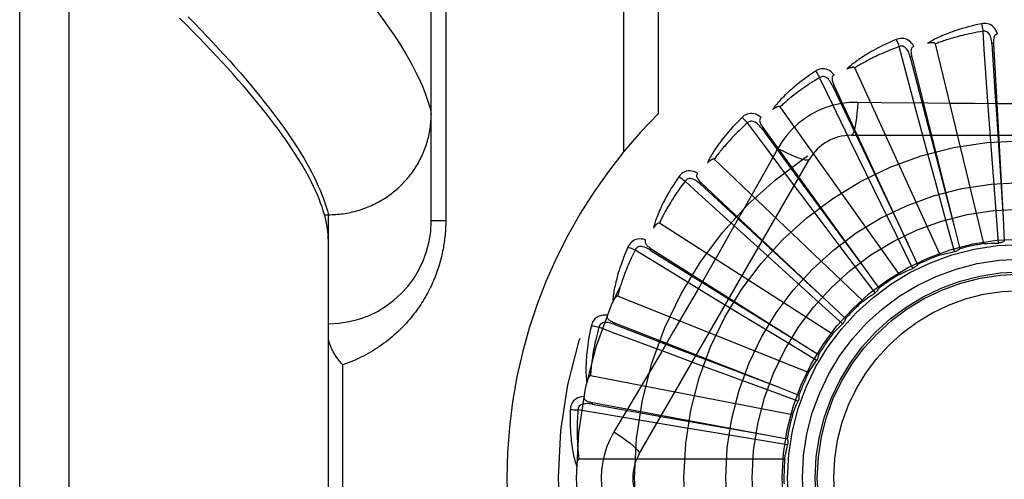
# Model space of a CAD drawing. Header units: inches. Extents: x 0 to 176, y 0 to 114.
# Tile 85 of 102: x 40.404 to 41.002, y 81.364 to 81.643. Entities that reach past the tile are written whole.
import ezdxf

# ---------------------------------------------------------------- set-up
doc = ezdxf.new("R2010")
doc.units = ezdxf.units.IN
doc.header["$LTSCALE"] = 9.696296
doc.header["$MEASUREMENT"] = 0
doc.linetypes.add('HIDDEN', pattern=[0.2, 0.1, -0.1])
doc.layers.add('DOOR_ASSEMBLY', color=7, linetype='CONTINUOUS')

msp = doc.modelspace()

# ---------------------------------------------------------------- linework, layer by layer
at = {"layer": 'DOOR_ASSEMBLY', "color": 8, "linetype": 'HIDDEN'}
for p, q in [((40.43428, 80.80794), (40.43428, 81.92108)), ((40.40428, 80.83733), (40.40428, 81.89169)), ((40.65428, 81.52076), (40.65428, 81.86112)), ((40.77099, 81.83451), (40.77099, 81.56249)), ((40.7922, 81.83451), (40.7922, 81.58588)), ((40.66306, 81.80201), (40.66306, 81.52076)), ((40.98998, 81.50695), (40.96052, 81.62839)), ((40.99585, 81.62856), (40.99489, 81.62851)), ((40.99585, 81.62856), (41.00163, 81.52262)), ((40.94619, 81.62059), (40.94526, 81.62035)), ((40.94619, 81.62059), (40.97191, 81.51766)), ((40.96344, 81.50006), (40.91152, 81.61374)), ((40.89893, 81.60336), (40.89806, 81.60295)), ((40.89893, 81.60336), (40.94367, 81.50716)), ((40.93868, 81.48827), (40.86619, 81.59007)), ((40.99404, 81.57173), (40.99247, 81.59343)), ((40.95516, 81.56444), (40.94951, 81.58545)), ((40.85578, 81.57749), (40.855, 81.57693)), ((40.855, 81.57693), (40.88026, 81.54258)), ((40.85578, 81.57749), (40.91792, 81.4915)), ((40.90933, 81.57284), (41.11622, 81.57284)), ((40.9956, 81.55058), (40.99404, 81.57173)), ((40.86474, 81.56482), (40.85784, 81.55244)), ((40.91837, 81.54992), (40.90884, 81.56948)), ((40.9607, 81.54397), (40.95516, 81.56444)), ((40.78063, 81.37909), (40.88407, 81.55826)), ((40.91659, 81.47201), (40.82615, 81.55825)), ((40.92767, 81.53087), (40.91837, 81.54992)), ((40.99719, 81.52935), (40.9956, 81.55058)), ((40.81831, 81.54393), (40.81765, 81.54323)), ((40.81765, 81.54323), (40.84896, 81.51429)), ((40.81831, 81.54393), (40.8956, 81.47125)), ((40.88498, 81.5287), (40.87193, 81.54611)), ((40.88026, 81.54258), (40.91795, 81.49145)), ((40.96628, 81.52342), (40.9607, 81.54397)), ((40.93704, 81.51175), (40.92767, 81.53087)), ((40.99887, 81.50732), (40.99719, 81.52935)), ((40.5894, 81.52453), (40.59178, 81.52453)), ((40.59178, 81.52453), (40.59292, 81.52455)), ((40.59178, 81.20448), (40.59178, 81.52453)), ((40.89773, 81.51176), (40.88498, 81.5287)), ((40.97209, 81.50211), (40.96628, 81.52342)), ((40.66306, 81.52076), (40.65428, 81.52076)), ((40.89798, 81.45187), (40.79285, 81.51943)), ((40.97191, 81.51766), (40.97535, 81.50382)), ((41.00163, 81.52262), (41.00239, 81.50839)), ((40.85622, 81.50155), (40.84011, 81.51617)), ((40.84896, 81.51429), (40.89564, 81.47121)), ((40.91055, 81.49476), (40.89773, 81.51176)), ((40.94679, 81.49192), (40.93704, 81.51175)), ((40.94367, 81.50716), (40.94966, 81.49422)), ((40.80562, 81.48619), (40.77807, 81.50303)), ((40.78787, 81.50389), (40.78736, 81.50308)), ((40.78736, 81.50308), (40.82357, 81.48058)), ((40.78787, 81.50389), (40.87751, 81.44715)), ((40.87194, 81.48733), (40.85622, 81.50155)), ((40.92387, 81.47713), (40.91055, 81.49476)), ((40.88774, 81.47305), (40.87194, 81.48733)), ((40.91792, 81.4915), (40.92625, 81.47993)), ((40.8238, 81.47511), (40.80562, 81.48619)), ((40.82357, 81.48058), (40.87756, 81.44712)), ((40.8422, 81.46393), (40.8238, 81.47511)), ((40.88353, 81.42856), (40.76751, 81.47501)), ((40.90416, 81.45827), (40.88774, 81.47305)), ((40.8956, 81.47125), (40.90597, 81.46147)), ((40.8603, 81.45297), (40.8422, 81.46393)), ((40.76556, 81.45881), (40.76521, 81.45791)), ((40.76521, 81.45791), (40.80502, 81.44267)), ((40.76556, 81.45881), (40.86432, 81.42006)), ((40.87883, 81.44177), (40.8603, 81.45297)), ((40.87751, 81.44715), (40.88955, 81.43951)), ((40.8165, 81.43355), (40.79611, 81.44113)), ((40.80502, 81.44267), (40.86437, 81.42004)), ((40.88838, 81.43602), (40.87883, 81.44177)), ((40.60056, 81.29576), (40.60056, 81.43326)), ((40.83638, 81.42618), (40.8165, 81.43355)), ((40.87374, 81.40295), (40.75103, 81.4266)), ((40.85636, 81.41881), (40.83638, 81.42618)), ((40.87709, 81.41118), (40.85636, 81.41881)), ((40.86432, 81.42006), (40.87759, 81.41483)), ((40.75218, 81.41032), (40.752, 81.40937)), ((40.752, 81.40937), (40.79399, 81.40194)), ((40.75218, 81.41032), (40.85649, 81.39096)), ((40.80698, 81.39516), (40.78552, 81.39874)), ((40.79399, 81.40194), (40.85655, 81.39095)), ((40.8279, 81.39169), (40.80698, 81.39516)), ((40.84891, 81.38823), (40.8279, 81.39169)), ((40.87071, 81.38466), (40.84891, 81.38823)), ((40.85649, 81.39096), (40.87051, 81.38834)), ((40.86898, 81.37594), (40.74401, 81.37594))]:
    msp.add_line(p, q, dxfattribs=at)
for points in [[(40.61946, 81.65053), (40.62196, 81.64724), (40.62438, 81.64398), (40.6267, 81.64077), (40.62894, 81.6376), (40.63108, 81.63448), (40.63313, 81.6314), (40.6351, 81.62836), (40.63697, 81.62537), (40.63875, 81.62242), (40.64044, 81.61952), (40.64205, 81.61666), (40.64356, 81.61384), (40.64498, 81.61107), (40.64631, 81.60834), (40.64756, 81.60565), (40.64871, 81.60301), (40.64977, 81.60041), (40.65075, 81.59786), (40.65163, 81.59535), (40.65243, 81.59288), (40.65313, 81.59045), (40.65375, 81.58807), (40.65428, 81.58573)], [(40.5894, 81.52453), (40.58872, 81.52687), (40.58795, 81.52924), (40.58709, 81.53166), (40.58615, 81.53412), (40.58512, 81.53663), (40.584, 81.53918), (40.58279, 81.54177), (40.5815, 81.5444), (40.58012, 81.54708), (40.57865, 81.5498), (40.57709, 81.55257), (40.57545, 81.55538), (40.57372, 81.55823), (40.57189, 81.56113), (40.56999, 81.56407), (40.56799, 81.56706), (40.5659, 81.57009), (40.56373, 81.57317), (40.56146, 81.57628), (40.55911, 81.57945), (40.55667, 81.58266), (40.55413, 81.58591), (40.55151, 81.58921), (40.5488, 81.59255), (40.546, 81.59594), (40.54311, 81.59937), (40.54013, 81.60285), (40.53706, 81.60638), (40.5339, 81.60995), (40.53064, 81.61356), (40.5273, 81.61722), (40.52386, 81.62092), (40.52034, 81.62467), (40.51672, 81.62847), (40.51301, 81.63231), (40.50921, 81.6362), (40.50532, 81.64013), (40.50134, 81.64411)], [(40.50656, 81.64486), (40.51045, 81.6409), (40.51424, 81.63698), (40.51794, 81.6331), (40.52156, 81.62926), (40.52509, 81.62547), (40.52853, 81.62172), (40.53188, 81.61801), (40.53514, 81.61434), (40.53831, 81.61072), (40.54139, 81.60714), (40.54439, 81.6036), (40.54729, 81.60011), (40.55011, 81.59666), (40.55284, 81.59325), (40.55548, 81.58989), (40.55803, 81.58657), (40.56049, 81.58329), (40.56286, 81.58006), (40.56515, 81.57687), (40.56734, 81.57372), (40.56945, 81.57062), (40.57147, 81.56756), (40.5734, 81.56454), (40.57524, 81.56157), (40.577, 81.55864), (40.57866, 81.55576), (40.58024, 81.55292), (40.58173, 81.55012), (40.58313, 81.54737), (40.58444, 81.54466), (40.58567, 81.54199), (40.5868, 81.53937), (40.58785, 81.53679), (40.58881, 81.53425)], [(40.98852, 81.64063), (40.98635, 81.64016), (40.98427, 81.63968), (40.98229, 81.6392), (40.9804, 81.63871), (40.97861, 81.63822), (40.9769, 81.63773), (40.97528, 81.63724), (40.97373, 81.63675), (40.97226, 81.63625), (40.97086, 81.63577), (40.96952, 81.63528), (40.96825, 81.6348), (40.96704, 81.63432), (40.96588, 81.63386), (40.96478, 81.63339), (40.96374, 81.63294), (40.96274, 81.63249), (40.9618, 81.63204), (40.9609, 81.6316), (40.96005, 81.63117), (40.95924, 81.63074), (40.95847, 81.63032), (40.95775, 81.6299), (40.95706, 81.6295), (40.9564, 81.6291), (40.95578, 81.6287)], [(40.99827, 81.63439), (40.99778, 81.63566), (40.99721, 81.63678), (40.99655, 81.63778), (40.99582, 81.63863), (40.995, 81.63934), (40.99412, 81.6399), (40.99318, 81.64032), (40.99221, 81.64061), (40.99123, 81.64076), (40.99027, 81.64081), (40.98937, 81.64076), (40.98852, 81.64063)], [(40.98852, 81.64063), (40.98868, 81.64002), (40.98884, 81.63934), (40.989, 81.63858), (40.98916, 81.63777), (40.98932, 81.63692), (40.98947, 81.63605)], [(40.93671, 81.63105), (40.93466, 81.63017), (40.9327, 81.62931), (40.93085, 81.62846), (40.9291, 81.62763), (40.92743, 81.62681), (40.92584, 81.626), (40.92434, 81.62521), (40.92291, 81.62444), (40.92156, 81.62368), (40.92028, 81.62293), (40.91906, 81.6222), (40.9179, 81.62149), (40.9168, 81.62079), (40.91575, 81.62011), (40.91476, 81.61945), (40.91382, 81.61881), (40.91293, 81.61818), (40.91209, 81.61756), (40.91129, 81.61696), (40.91053, 81.61637), (40.90982, 81.61579), (40.90915, 81.61524), (40.90851, 81.61469), (40.90791, 81.61416), (40.90735, 81.61364), (40.90681, 81.61314)], [(40.94746, 81.62677), (40.94674, 81.62792), (40.94596, 81.62892), (40.94513, 81.62977), (40.94425, 81.63047), (40.94331, 81.63101), (40.94234, 81.6314), (40.94134, 81.63163), (40.94033, 81.63173), (40.93933, 81.63169), (40.93839, 81.63156), (40.93751, 81.63134), (40.93671, 81.63105)], [(40.93671, 81.63105), (40.93697, 81.63049), (40.93726, 81.62984), (40.93756, 81.62913), (40.93787, 81.62837), (40.93819, 81.62756), (40.9385, 81.62673)], [(40.98947, 81.63605), (40.98764, 81.63574), (40.9859, 81.63542), (40.98422, 81.63511), (40.98263, 81.63479), (40.9811, 81.63447), (40.97964, 81.63415), (40.97824, 81.63383), (40.9769, 81.63351), (40.97561, 81.63319), (40.97439, 81.63288), (40.97321, 81.63257), (40.97209, 81.63226), (40.97101, 81.63195), (40.96998, 81.63165), (40.96899, 81.63135), (40.96804, 81.63106), (40.96714, 81.63078), (40.96627, 81.63049), (40.96544, 81.63021), (40.96464, 81.62994), (40.96388, 81.62967), (40.96314, 81.62941), (40.96244, 81.62915), (40.96177, 81.62889), (40.96113, 81.62864), (40.96052, 81.62839)], [(40.99489, 81.62851), (40.99481, 81.62954), (40.99468, 81.63052), (40.9945, 81.63143), (40.99427, 81.63229), (40.994, 81.63308), (40.99367, 81.6338), (40.99329, 81.63445), (40.99285, 81.63501), (40.99236, 81.63546), (40.99182, 81.6358), (40.99124, 81.63602), (40.99064, 81.63614), (40.99005, 81.63614), (40.98946, 81.63605)], [(40.99247, 81.59343), (40.99024, 81.62503), (40.98947, 81.63605)], [(40.99827, 81.63439), (40.99782, 81.63432), (40.99741, 81.63417), (40.99705, 81.63395), (40.99675, 81.63366), (40.9965, 81.63331), (40.9963, 81.63292), (40.99614, 81.63248), (40.99601, 81.632), (40.99593, 81.63149), (40.99587, 81.63094), (40.99583, 81.63038), (40.99582, 81.62979), (40.99583, 81.62918), (40.99585, 81.62856)], [(40.9385, 81.62673), (40.93677, 81.62608), (40.93511, 81.62544), (40.93353, 81.62481), (40.93202, 81.6242), (40.93058, 81.6236), (40.9292, 81.62301), (40.92789, 81.62243), (40.92664, 81.62186), (40.92544, 81.62131), (40.92429, 81.62076), (40.9232, 81.62024), (40.92215, 81.61972), (40.92115, 81.61922), (40.9202, 81.61872), (40.91928, 81.61825), (40.91841, 81.61778), (40.91757, 81.61733), (40.91677, 81.61688), (40.91601, 81.61645), (40.91528, 81.61603), (40.91458, 81.61562), (40.91391, 81.61523), (40.91327, 81.61484), (40.91266, 81.61446), (40.91208, 81.61409), (40.91152, 81.61374)], [(40.94525, 81.62035), (40.94497, 81.62135), (40.94466, 81.62228), (40.94431, 81.62315), (40.94393, 81.62395), (40.94351, 81.62467), (40.94305, 81.62532), (40.94255, 81.62588), (40.94202, 81.62635), (40.94145, 81.6267), (40.94086, 81.62693), (40.94025, 81.62704), (40.93963, 81.62704), (40.93905, 81.62693), (40.9385, 81.62673)], [(40.94951, 81.58545), (40.94134, 81.61605), (40.9385, 81.62673)], [(40.94746, 81.62677), (40.94703, 81.62661), (40.94665, 81.62639), (40.94635, 81.6261), (40.9461, 81.62576), (40.94592, 81.62537), (40.9458, 81.62495), (40.94572, 81.62449), (40.94569, 81.62399), (40.94571, 81.62347), (40.94575, 81.62293), (40.94582, 81.62237), (40.94592, 81.62179), (40.94604, 81.62119), (40.94619, 81.62059)], [(40.96052, 81.62839), (40.96045, 81.62855), (40.96034, 81.62868), (40.9602, 81.62879), (40.96003, 81.62887), (40.95984, 81.62894), (40.95964, 81.62898), (40.95943, 81.62902), (40.95921, 81.62904), (40.95897, 81.62906), (40.95873, 81.62906), (40.95848, 81.62906), (40.95822, 81.62905), (40.95795, 81.62903), (40.95767, 81.62901), (40.95739, 81.62898), (40.95709, 81.62894), (40.95678, 81.62889), (40.95647, 81.62884), (40.95613, 81.62878), (40.95579, 81.6287)], [(40.99489, 81.62851), (40.99692, 81.5963), (40.99757, 81.58596), (41.00164, 81.52257)], [(40.94526, 81.62035), (40.95334, 81.58911), (40.95594, 81.57908), (40.97192, 81.5176)], [(40.89901, 81.60967), (40.89808, 81.61066), (40.89713, 81.6115), (40.89615, 81.61217), (40.89515, 81.61269), (40.89413, 81.61304), (40.89311, 81.61324), (40.89207, 81.61328), (40.89106, 81.61319), (40.8901, 81.61297), (40.88919, 81.61265), (40.88837, 81.61228), (40.88764, 81.61183)], [(40.91152, 81.61374), (40.91142, 81.61388), (40.91129, 81.61399), (40.91113, 81.61406), (40.91095, 81.61411), (40.91076, 81.61414), (40.91055, 81.61415), (40.91033, 81.61414), (40.91011, 81.61413), (40.90988, 81.6141), (40.90964, 81.61406), (40.90939, 81.614), (40.90914, 81.61395), (40.90888, 81.61388), (40.90861, 81.6138), (40.90834, 81.61372), (40.90805, 81.61362), (40.90776, 81.61352), (40.90746, 81.61341), (40.90714, 81.61328), (40.90682, 81.61314)], [(40.88764, 81.61183), (40.88579, 81.61059), (40.88404, 81.60937), (40.88238, 81.60819), (40.88081, 81.60704), (40.87933, 81.60592), (40.87793, 81.60483), (40.8766, 81.60377), (40.87535, 81.60273), (40.87416, 81.60173), (40.87304, 81.60075), (40.87198, 81.59981), (40.87098, 81.59889), (40.87003, 81.598), (40.86913, 81.59713), (40.86828, 81.5963), (40.86748, 81.59548), (40.86673, 81.5947), (40.86601, 81.59393), (40.86535, 81.59319), (40.86472, 81.59247), (40.86413, 81.59177), (40.86357, 81.59109), (40.86305, 81.59044), (40.86256, 81.58981), (40.8621, 81.58919), (40.86167, 81.58859)], [(40.89022, 81.60793), (40.88864, 81.60697), (40.88713, 81.60603), (40.8857, 81.60511), (40.88433, 81.60422), (40.88303, 81.60336), (40.88179, 81.60252), (40.88061, 81.6017), (40.87949, 81.60091), (40.87842, 81.60014), (40.87739, 81.59939), (40.87642, 81.59866), (40.87549, 81.59796), (40.8746, 81.59727), (40.87376, 81.59661), (40.87295, 81.59597), (40.87218, 81.59534), (40.87145, 81.59474), (40.87074, 81.59415), (40.87007, 81.59359), (40.86944, 81.59304), (40.86883, 81.5925), (40.86825, 81.59199), (40.86769, 81.59148), (40.86717, 81.591), (40.86666, 81.59053), (40.86619, 81.59007)], [(40.88764, 81.61183), (40.88801, 81.61133), (40.88841, 81.61075), (40.88884, 81.61011), (40.88929, 81.60942), (40.88975, 81.60869), (40.89022, 81.60793)], [(40.89806, 81.60295), (40.89759, 81.60388), (40.89711, 81.60473), (40.8966, 81.60552), (40.89608, 81.60623), (40.89552, 81.60686), (40.89495, 81.60741), (40.89435, 81.60787), (40.89374, 81.60822), (40.89312, 81.60846), (40.8925, 81.60858), (40.89187, 81.60857), (40.89127, 81.60845), (40.89072, 81.60824), (40.89021, 81.60793)], [(40.90884, 81.56948), (40.89503, 81.59799), (40.89022, 81.60793)], [(40.89901, 81.60967), (40.89861, 81.60943), (40.89829, 81.60915), (40.89804, 81.6088), (40.89787, 81.60842), (40.89776, 81.60801), (40.89772, 81.60757), (40.89773, 81.6071), (40.8978, 81.60661), (40.89791, 81.6061), (40.89806, 81.60557), (40.89823, 81.60504), (40.89844, 81.60449), (40.89867, 81.60393), (40.89893, 81.60336)], [(40.89806, 81.60295), (40.91191, 81.57381), (40.91636, 81.56444), (40.94369, 81.5071)], [(40.86619, 81.59007), (40.86606, 81.59019), (40.86591, 81.59027), (40.86574, 81.59032), (40.86556, 81.59033), (40.86536, 81.59032), (40.86515, 81.59029), (40.86494, 81.59025), (40.86473, 81.59019), (40.8645, 81.59011), (40.86427, 81.59003), (40.86404, 81.58993), (40.8638, 81.58982), (40.86356, 81.58971), (40.86331, 81.58958), (40.86306, 81.58945), (40.8628, 81.5893), (40.86253, 81.58914), (40.86226, 81.58898), (40.862, 81.58881), (40.86175, 81.58865)], [(40.91332, 81.59286), (40.90838, 81.59271), (40.90352, 81.59213), (40.89873, 81.59111), (40.89406, 81.58967), (40.88953, 81.58782), (40.88518, 81.58557), (40.88105, 81.58293), (40.87717, 81.57993), (40.87358, 81.57661), (40.8703, 81.57297), (40.86735, 81.56903), (40.86474, 81.56482)], [(40.91332, 81.59286), (40.91312, 81.58948), (40.91287, 81.58629), (40.91256, 81.58341), (40.91221, 81.58081), (40.91182, 81.5785), (40.91138, 81.57654), (40.9109, 81.57496), (40.9104, 81.57379), (40.90987, 81.57308), (40.90933, 81.57284)], [(40.95591, 81.59234), (40.92754, 81.59265), (40.91332, 81.59286)], [(41.09807, 81.59265), (41.06973, 81.59235), (41.05552, 81.59222), (41.04129, 81.59212), (41.02706, 81.59206), (41.01283, 81.59204), (40.99859, 81.59205), (40.98435, 81.59212), (40.97012, 81.59221), (40.95591, 81.59234)], [(40.59292, 81.52455), (40.59404, 81.52458), (40.59517, 81.52463), (40.5963, 81.5247), (40.59742, 81.52479), (40.59854, 81.52489), (40.59967, 81.52502), (40.60078, 81.52517), (40.6019, 81.52534), (40.60301, 81.52553), (40.60412, 81.52574), (40.60522, 81.52597), (40.60632, 81.52622), (40.60742, 81.52648), (40.60851, 81.52677), (40.60959, 81.52707), (40.61067, 81.5274), (40.61174, 81.52774), (40.61281, 81.5281), (40.61387, 81.52849), (40.61492, 81.52888), (40.61596, 81.5293), (40.617, 81.52974), (40.61803, 81.53019), (40.61905, 81.53067), (40.62006, 81.53116), (40.62106, 81.53167), (40.62205, 81.53219), (40.62303, 81.53274), (40.624, 81.5333), (40.62497, 81.53388), (40.62592, 81.53447), (40.62686, 81.53508), (40.62778, 81.53571), (40.6287, 81.53636), (40.6296, 81.53702), (40.6305, 81.53769), (40.63138, 81.53839), (40.63224, 81.53909), (40.6331, 81.53982), (40.63394, 81.54056), (40.63476, 81.54131), (40.63557, 81.54207), (40.63637, 81.54286), (40.63715, 81.54365), (40.63792, 81.54446), (40.63868, 81.54528), (40.63941, 81.54612), (40.64014, 81.54697), (40.64084, 81.54783), (40.64153, 81.5487), (40.64221, 81.54959), (40.64287, 81.55048), (40.64351, 81.55139), (40.64413, 81.55231), (40.64474, 81.55324), (40.64533, 81.55419), (40.6459, 81.55514), (40.64646, 81.5561), (40.647, 81.55707), (40.64752, 81.55805), (40.64802, 81.55904), (40.6485, 81.56004), (40.64896, 81.56105), (40.64941, 81.56206), (40.64984, 81.56308), (40.65025, 81.56411), (40.65063, 81.56515), (40.651, 81.56619), (40.65135, 81.56724), (40.65169, 81.5683), (40.652, 81.56936), (40.65229, 81.57043), (40.65256, 81.5715), (40.65281, 81.57258), (40.65305, 81.57366), (40.65326, 81.57474), (40.65345, 81.57583), (40.65362, 81.57693), (40.65378, 81.57802), (40.65391, 81.57912), (40.65402, 81.58022), (40.65411, 81.58132), (40.65418, 81.58242), (40.65423, 81.58352), (40.65427, 81.58463), (40.65428, 81.58573)], [(40.84309, 81.58368), (40.84151, 81.58211), (40.84002, 81.58058), (40.83862, 81.57911), (40.8373, 81.57768), (40.83605, 81.5763), (40.83488, 81.57496), (40.83378, 81.57367), (40.83275, 81.57242), (40.83177, 81.57121), (40.83086, 81.57004), (40.83, 81.56891), (40.82919, 81.56782), (40.82842, 81.56676), (40.82771, 81.56575), (40.82703, 81.56476), (40.8264, 81.56381), (40.8258, 81.5629), (40.82525, 81.56201), (40.82473, 81.56115), (40.82425, 81.56033), (40.8238, 81.55953), (40.82339, 81.55876), (40.823, 81.55802), (40.82264, 81.55731), (40.8223, 81.55661), (40.822, 81.55595)], [(40.85466, 81.5837), (40.85357, 81.58451), (40.85248, 81.58515), (40.85139, 81.58563), (40.85031, 81.58594), (40.84924, 81.5861), (40.84819, 81.5861), (40.84717, 81.58594), (40.8462, 81.58566), (40.84529, 81.58526), (40.84446, 81.58478), (40.84373, 81.58426), (40.84309, 81.58368)], [(40.84309, 81.58368), (40.84355, 81.58326), (40.84406, 81.58277), (40.8446, 81.58222), (40.84517, 81.58163), (40.84577, 81.58099), (40.84636, 81.58034)], [(40.85467, 81.58371), (40.85432, 81.5834), (40.85406, 81.58306), (40.85388, 81.58268), (40.85378, 81.58227), (40.85376, 81.58184), (40.8538, 81.5814), (40.8539, 81.58094), (40.85406, 81.58048), (40.85426, 81.58), (40.85451, 81.57951), (40.85478, 81.57901), (40.85509, 81.57851), (40.85542, 81.57801), (40.85578, 81.57749)], [(40.84636, 81.58034), (40.845, 81.57909), (40.84369, 81.57789), (40.84246, 81.57672), (40.84129, 81.57558), (40.84017, 81.57449), (40.83912, 81.57343), (40.83811, 81.5724), (40.83716, 81.57141), (40.83625, 81.57045), (40.83539, 81.56952), (40.83457, 81.56862), (40.83379, 81.56776), (40.83305, 81.56692), (40.83234, 81.56611), (40.83167, 81.56532), (40.83104, 81.56457), (40.83043, 81.56383), (40.82985, 81.56313), (40.8293, 81.56244), (40.82878, 81.56178), (40.82828, 81.56114), (40.82781, 81.56052), (40.82736, 81.55992), (40.82694, 81.55935), (40.82653, 81.55879), (40.82615, 81.55825)], [(40.855, 81.57693), (40.85437, 81.57775), (40.85373, 81.5785), (40.85309, 81.57918), (40.85244, 81.57977), (40.85178, 81.58029), (40.85111, 81.58072), (40.85044, 81.58106), (40.84977, 81.58129), (40.84912, 81.58141), (40.84848, 81.5814), (40.84787, 81.58128), (40.8473, 81.58105), (40.8468, 81.58073), (40.84636, 81.58034)], [(40.87193, 81.54611), (40.85297, 81.57149), (40.84636, 81.58034)], [(40.86474, 81.56482), (40.86777, 81.5633), (40.87066, 81.56192), (40.87331, 81.56074), (40.87573, 81.55975), (40.87793, 81.55894), (40.87985, 81.55834), (40.88146, 81.55796), (40.88272, 81.55781), (40.8836, 81.55791), (40.88407, 81.55826)], [(40.82615, 81.55825), (40.826, 81.55834), (40.82584, 81.5584), (40.82567, 81.55841), (40.82548, 81.55839), (40.82529, 81.55834), (40.82509, 81.55827), (40.82489, 81.55819), (40.82469, 81.55809), (40.82449, 81.55797), (40.82428, 81.55785), (40.82407, 81.55771), (40.82385, 81.55756), (40.82364, 81.5574), (40.82342, 81.55723), (40.8232, 81.55705), (40.82297, 81.55686), (40.82273, 81.55665), (40.8225, 81.55644), (40.82225, 81.5562), (40.822, 81.55596)], [(40.85784, 81.55244), (40.84394, 81.52775), (40.83695, 81.51538), (40.82991, 81.50301), (40.82286, 81.49066), (40.81575, 81.47832), (40.80862, 81.46599), (40.80145, 81.4537), (40.79425, 81.44142), (40.78703, 81.42917)], [(40.80468, 81.54761), (40.80343, 81.54577), (40.80225, 81.54399), (40.80115, 81.54227), (40.80012, 81.54062), (40.79916, 81.53903), (40.79827, 81.53749), (40.79743, 81.53602), (40.79665, 81.53459), (40.79593, 81.53322), (40.79525, 81.5319), (40.79462, 81.53063), (40.79403, 81.5294), (40.79348, 81.52822), (40.79297, 81.52708), (40.79249, 81.52599), (40.79205, 81.52494), (40.79164, 81.52393), (40.79126, 81.52295), (40.79091, 81.52201), (40.7906, 81.52111), (40.79031, 81.52024), (40.79005, 81.51941), (40.78981, 81.51861), (40.78959, 81.51784), (40.78939, 81.5171), (40.78921, 81.51638)], [(40.81604, 81.54982), (40.81481, 81.5504), (40.81362, 81.55082), (40.81246, 81.55109), (40.81134, 81.5512), (40.81026, 81.55115), (40.80923, 81.55095), (40.80826, 81.5506), (40.80736, 81.55014), (40.80654, 81.54957), (40.80582, 81.54894), (40.8052, 81.54829), (40.80468, 81.54761)], [(40.80468, 81.54761), (40.80521, 81.54728), (40.8058, 81.54689), (40.80644, 81.54646), (40.80711, 81.54598), (40.80781, 81.54547), (40.80852, 81.54495)], [(40.81604, 81.54982), (40.81576, 81.54946), (40.81557, 81.54907), (40.81546, 81.54866), (40.81544, 81.54824), (40.8155, 81.54782), (40.81562, 81.5474), (40.81581, 81.54697), (40.81606, 81.54653), (40.81635, 81.5461), (40.81668, 81.54567), (40.81704, 81.54524), (40.81744, 81.5448), (40.81786, 81.54437), (40.81831, 81.54393)], [(40.80852, 81.54495), (40.80742, 81.54346), (40.80637, 81.54203), (40.80538, 81.54065), (40.80444, 81.53932), (40.80355, 81.53803), (40.80272, 81.53679), (40.80192, 81.53559), (40.80118, 81.53444), (40.80047, 81.53332), (40.7998, 81.53225), (40.79916, 81.53121), (40.79856, 81.53021), (40.79799, 81.52925), (40.79745, 81.52832), (40.79694, 81.52742), (40.79646, 81.52656), (40.796, 81.52572), (40.79557, 81.52492), (40.79516, 81.52414), (40.79477, 81.52339), (40.7944, 81.52267), (40.79406, 81.52197), (40.79373, 81.5213), (40.79342, 81.52066), (40.79313, 81.52003), (40.79285, 81.51943)], [(40.81765, 81.54323), (40.81688, 81.54392), (40.81611, 81.54454), (40.81535, 81.54508), (40.8146, 81.54554), (40.81385, 81.54592), (40.81311, 81.54622), (40.81239, 81.54642), (40.81169, 81.54653), (40.81102, 81.54652), (40.8104, 81.54639), (40.80982, 81.54615), (40.80931, 81.54582), (40.80888, 81.54542), (40.80852, 81.54494)], [(40.84011, 81.51617), (40.81668, 81.5375), (40.80852, 81.54495)], [(40.58881, 81.53425), (40.58968, 81.53176), (40.59047, 81.52931), (40.59117, 81.5269), (40.59178, 81.52453)], [(40.59178, 81.50856), (40.59174, 81.51043), (40.59163, 81.51234), (40.59144, 81.51428), (40.59118, 81.51626), (40.59085, 81.51827), (40.59044, 81.52032), (40.58996, 81.52241), (40.5894, 81.52453)], [(40.66306, 81.52076), (40.66306, 81.51968), (40.66304, 81.51861), (40.66301, 81.51754), (40.66296, 81.51647), (40.66291, 81.5154), (40.66284, 81.51432), (40.66276, 81.51325), (40.66266, 81.51216), (40.66255, 81.51108), (40.66243, 81.51), (40.6623, 81.50891), (40.66215, 81.50782), (40.66199, 81.50672), (40.66182, 81.50562), (40.66163, 81.50452), (40.66142, 81.50342), (40.6612, 81.50231), (40.66097, 81.50119), (40.66072, 81.50007), (40.66045, 81.49895), (40.66017, 81.49782), (40.65988, 81.49669), (40.65956, 81.49555), (40.65923, 81.4944), (40.65888, 81.49325), (40.65851, 81.4921), (40.65812, 81.49094), (40.65772, 81.48978), (40.6573, 81.48861), (40.65685, 81.48744), (40.65639, 81.48627), (40.65591, 81.4851), (40.65541, 81.48393), (40.6549, 81.48276), (40.65436, 81.48159), (40.6538, 81.48041), (40.65322, 81.47925), (40.65263, 81.47808), (40.65201, 81.47691), (40.65137, 81.47575), (40.65071, 81.47458), (40.65003, 81.47342), (40.64933, 81.47227), (40.64861, 81.47111), (40.64786, 81.46996), (40.6471, 81.46881), (40.64631, 81.46767), (40.6455, 81.46653), (40.64466, 81.46539), (40.6438, 81.46426), (40.64292, 81.46314), (40.64202, 81.46202), (40.64109, 81.46091), (40.64014, 81.4598), (40.63916, 81.45871), (40.63816, 81.45762), (40.63714, 81.45654), (40.63609, 81.45547), (40.63501, 81.45441), (40.63392, 81.45336), (40.63279, 81.45232), (40.63165, 81.4513), (40.63048, 81.45029), (40.62928, 81.44929), (40.62806, 81.4483), (40.62682, 81.44733), (40.62555, 81.44638), (40.62426, 81.44544), (40.62294, 81.44452), (40.6216, 81.44361), (40.62024, 81.44273), (40.61885, 81.44186), (40.61744, 81.44102), (40.61601, 81.44019), (40.61455, 81.43939), (40.61308, 81.43861), (40.61158, 81.43785), (40.61006, 81.43712), (40.60853, 81.43641), (40.60697, 81.43573), (40.60539, 81.43507), (40.6038, 81.43444), (40.60219, 81.43383), (40.60056, 81.43326)], [(40.79285, 81.51943), (40.79269, 81.51949), (40.79253, 81.51952), (40.79235, 81.5195), (40.79217, 81.51944), (40.79199, 81.51936), (40.79181, 81.51925), (40.79163, 81.51913), (40.79145, 81.519), (40.79128, 81.51884), (40.7911, 81.51868), (40.79091, 81.5185), (40.79073, 81.51832), (40.79055, 81.51812), (40.79037, 81.51791), (40.79018, 81.51769), (40.79, 81.51746), (40.7898, 81.51721), (40.78961, 81.51696), (40.78944, 81.51671), (40.78927, 81.51647)], [(40.78452, 81.50924), (40.78321, 81.50958), (40.78196, 81.50977), (40.78077, 81.50981), (40.77965, 81.5097), (40.7786, 81.50945), (40.77763, 81.50906), (40.77674, 81.50853), (40.77594, 81.50791), (40.77525, 81.5072), (40.77465, 81.50644), (40.77417, 81.50569), (40.77379, 81.50492)], [(40.78736, 81.50308), (40.78646, 81.5036), (40.78559, 81.50406), (40.78474, 81.50445), (40.78392, 81.50476), (40.78311, 81.505), (40.78233, 81.50515), (40.78158, 81.50521), (40.78088, 81.50518), (40.78023, 81.50505), (40.77964, 81.50481), (40.77912, 81.50446), (40.77867, 81.50404), (40.77832, 81.50356), (40.77806, 81.50303)], [(40.78453, 81.50924), (40.78432, 81.50883), (40.7842, 81.50841), (40.78418, 81.50799), (40.78424, 81.50757), (40.78437, 81.50717), (40.78458, 81.50678), (40.78484, 81.50639), (40.78516, 81.50602), (40.78553, 81.50565), (40.78594, 81.50528), (40.78638, 81.50493), (40.78685, 81.50458), (40.78735, 81.50423), (40.78787, 81.50389)], [(40.98998, 81.50695), (40.9922, 81.50709), (40.99443, 81.5072), (40.99665, 81.50728), (40.99887, 81.50732)], [(41.00239, 81.50839), (41.00185, 81.50807), (41.00129, 81.50781), (41.0007, 81.5076), (41.00009, 81.50745), (40.99948, 81.50736), (40.99887, 81.50732)], [(40.77379, 81.50492), (40.77291, 81.50287), (40.77209, 81.5009), (40.77133, 81.49901), (40.77064, 81.49719), (40.77, 81.49545), (40.76941, 81.49377), (40.76887, 81.49216), (40.76837, 81.49062), (40.76792, 81.48913), (40.7675, 81.48771), (40.76712, 81.48634), (40.76678, 81.48502), (40.76646, 81.48376), (40.76617, 81.48255), (40.76591, 81.48138), (40.76567, 81.48027), (40.76546, 81.47919), (40.76528, 81.47817), (40.76512, 81.47718), (40.76498, 81.47623), (40.76486, 81.47533), (40.76476, 81.47446), (40.76467, 81.47363), (40.7646, 81.47283), (40.76455, 81.47206), (40.76451, 81.47133)], [(40.77807, 81.50303), (40.77726, 81.50137), (40.7765, 81.49976), (40.77579, 81.49822), (40.77512, 81.49673), (40.7745, 81.4953), (40.77391, 81.49392), (40.77336, 81.49259), (40.77284, 81.49132), (40.77235, 81.49009), (40.7719, 81.48891), (40.77147, 81.48777), (40.77107, 81.48668), (40.7707, 81.48562), (40.77034, 81.48461), (40.77001, 81.48363), (40.7697, 81.48269), (40.76941, 81.48178), (40.76913, 81.48091), (40.76888, 81.48007), (40.76864, 81.47926), (40.76842, 81.47849), (40.76821, 81.47774), (40.76801, 81.47702), (40.76783, 81.47632), (40.76766, 81.47565), (40.76751, 81.47501)], [(40.77379, 81.50492), (40.77437, 81.50469), (40.77502, 81.50443), (40.77573, 81.50412), (40.77648, 81.50378), (40.77727, 81.50341), (40.77807, 81.50303)], [(40.96344, 81.50006), (40.96559, 81.50062), (40.96775, 81.50115), (40.96992, 81.50165), (40.97209, 81.50211)], [(40.97535, 81.50382), (40.97488, 81.50341), (40.97438, 81.50305), (40.97384, 81.50273), (40.97327, 81.50247), (40.97269, 81.50226), (40.97209, 81.50211)], [(40.94966, 81.49422), (40.94928, 81.49373), (40.94885, 81.49328), (40.94838, 81.49286), (40.94788, 81.4925), (40.94734, 81.49218), (40.94679, 81.49192)], [(40.93868, 81.48827), (40.94069, 81.48923), (40.94271, 81.49016), (40.94474, 81.49106), (40.94679, 81.49192)], [(40.91659, 81.47201), (40.91838, 81.47334), (40.92019, 81.47463), (40.92202, 81.4759), (40.92387, 81.47713)], [(40.92625, 81.47993), (40.92597, 81.47938), (40.92564, 81.47885), (40.92525, 81.47836), (40.92483, 81.4779), (40.92436, 81.47749), (40.92387, 81.47713)], [(40.76751, 81.47501), (40.76734, 81.47504), (40.76717, 81.47503), (40.767, 81.47498), (40.76684, 81.47489), (40.76668, 81.47477), (40.76652, 81.47464), (40.76637, 81.47449), (40.76622, 81.47432), (40.76607, 81.47414), (40.76592, 81.47394), (40.76578, 81.47373), (40.76564, 81.47352), (40.7655, 81.47329), (40.76536, 81.47305), (40.76522, 81.4728), (40.76508, 81.47253), (40.76494, 81.47226), (40.76479, 81.47197), (40.76465, 81.47166), (40.76451, 81.47134)], [(40.76126, 81.46343), (40.7599, 81.46351), (40.75864, 81.46346), (40.75746, 81.46327), (40.75638, 81.46296), (40.7554, 81.46251), (40.75452, 81.46194), (40.75375, 81.46126), (40.75308, 81.46049), (40.75253, 81.45967), (40.75209, 81.45881), (40.75176, 81.45798), (40.75154, 81.45715)], [(40.76126, 81.46343), (40.76113, 81.46299), (40.7611, 81.46256), (40.76115, 81.46214), (40.76129, 81.46174), (40.7615, 81.46137), (40.76178, 81.46102), (40.76211, 81.46069), (40.76249, 81.46038), (40.76292, 81.46009), (40.76339, 81.45981), (40.76389, 81.45954), (40.76442, 81.45929), (40.76498, 81.45904), (40.76556, 81.45881)], [(40.76521, 81.45791), (40.76423, 81.45826), (40.76329, 81.45855), (40.76238, 81.45877), (40.76151, 81.45892), (40.76068, 81.45899), (40.75988, 81.45899), (40.75913, 81.45892), (40.75844, 81.45875), (40.75783, 81.45849), (40.7573, 81.45815), (40.75685, 81.45771), (40.7565, 81.45721), (40.75624, 81.45667), (40.75609, 81.4561)], [(40.89798, 81.45187), (40.89949, 81.45351), (40.90103, 81.45512), (40.90258, 81.45671), (40.90416, 81.45827)], [(40.90597, 81.46147), (40.9058, 81.46087), (40.90557, 81.46029), (40.90529, 81.45974), (40.90496, 81.45922), (40.90458, 81.45873), (40.90416, 81.45827)], [(40.75154, 81.45715), (40.75106, 81.45498), (40.75063, 81.45289), (40.75024, 81.45089), (40.7499, 81.44897), (40.7496, 81.44714), (40.74934, 81.44538), (40.74911, 81.4437), (40.74892, 81.44208), (40.74876, 81.44054), (40.74862, 81.43906), (40.7485, 81.43764), (40.74841, 81.43629), (40.74834, 81.43499), (40.74829, 81.43374), (40.74825, 81.43255), (40.74823, 81.43141), (40.74823, 81.43032), (40.74824, 81.42927), (40.74827, 81.42827), (40.74831, 81.42732), (40.74837, 81.42641), (40.74843, 81.42553), (40.7485, 81.4247), (40.74859, 81.4239), (40.74868, 81.42314), (40.74878, 81.42241)], [(40.75609, 81.45611), (40.75562, 81.45432), (40.75517, 81.4526), (40.75477, 81.45095), (40.75439, 81.44936), (40.75405, 81.44784), (40.75373, 81.44638), (40.75344, 81.44497), (40.75318, 81.44362), (40.75293, 81.44232), (40.75271, 81.44107), (40.75251, 81.43988), (40.75232, 81.43873), (40.75215, 81.43762), (40.752, 81.43656), (40.75185, 81.43553), (40.75173, 81.43455), (40.75161, 81.43361), (40.75151, 81.4327), (40.75142, 81.43183), (40.75133, 81.43099), (40.75126, 81.43018), (40.7512, 81.42941), (40.75114, 81.42866), (40.7511, 81.42794), (40.75106, 81.42726), (40.75103, 81.4266)], [(40.75154, 81.45715), (40.75215, 81.45704), (40.75284, 81.4569), (40.75359, 81.45674), (40.75439, 81.45655), (40.75524, 81.45633), (40.75609, 81.45611)], [(40.79611, 81.44113), (40.76644, 81.45223), (40.75609, 81.45611)], [(40.60056, 81.43326), (40.60006, 81.43382), (40.59958, 81.43438), (40.5991, 81.43495), (40.59864, 81.43552), (40.59819, 81.43608), (40.59776, 81.43665), (40.59734, 81.43722), (40.59693, 81.43779), (40.59654, 81.43836), (40.59616, 81.43892), (40.59579, 81.43948), (40.59544, 81.44005), (40.59511, 81.4406), (40.59479, 81.44116), (40.59449, 81.44171), (40.59421, 81.44225), (40.59394, 81.4428), (40.59368, 81.44333), (40.59344, 81.44386), (40.59322, 81.44439), (40.59302, 81.4449), (40.59283, 81.44541), (40.59266, 81.44592), (40.5925, 81.44641), (40.59236, 81.4469), (40.59223, 81.44737), (40.59212, 81.44784), (40.59203, 81.4483), (40.59195, 81.44875), (40.59189, 81.44919), (40.59184, 81.44963), (40.5918, 81.45005), (40.59178, 81.45046), (40.59178, 81.45086)], [(40.88955, 81.43951), (40.8895, 81.43889), (40.88938, 81.43828), (40.88921, 81.43768), (40.88898, 81.43709), (40.88871, 81.43654), (40.88838, 81.43602)], [(40.88353, 81.42856), (40.8847, 81.43046), (40.8859, 81.43233), (40.88712, 81.43419), (40.88838, 81.43602)], [(40.78703, 81.42917), (40.77258, 81.40476), (40.76529, 81.39255)], [(40.75103, 81.4266), (40.75086, 81.4266), (40.75069, 81.42656), (40.75054, 81.42647), (40.75039, 81.42635), (40.75026, 81.42621), (40.75013, 81.42604), (40.75001, 81.42587), (40.74989, 81.42567), (40.74978, 81.42547), (40.74968, 81.42525), (40.74957, 81.42502), (40.74947, 81.42477), (40.74938, 81.42452), (40.74929, 81.42426), (40.7492, 81.42399), (40.74911, 81.4237), (40.74902, 81.42341), (40.74894, 81.42309), (40.74886, 81.42277), (40.74878, 81.42242)], [(40.74708, 81.41404), (40.74574, 81.41386), (40.74451, 81.41357), (40.74339, 81.41317), (40.74238, 81.41265), (40.7415, 81.41203), (40.74075, 81.41131), (40.74012, 81.41049), (40.73961, 81.40961), (40.73923, 81.4087), (40.73896, 81.40778), (40.73879, 81.40689), (40.73872, 81.40604)], [(40.752, 81.40937), (40.75098, 81.40953), (40.75, 81.40963), (40.74907, 81.40968), (40.74818, 81.40966), (40.74735, 81.40958), (40.74657, 81.40943), (40.74585, 81.40921), (40.7452, 81.40892), (40.74465, 81.40855), (40.74419, 81.40811), (40.74384, 81.40759), (40.74359, 81.40703), (40.74344, 81.40646), (40.74339, 81.40587)], [(40.74708, 81.41404), (40.74704, 81.41358), (40.74709, 81.41315), (40.74723, 81.41275), (40.74744, 81.41239), (40.74771, 81.41206), (40.74805, 81.41178), (40.74844, 81.41152), (40.74887, 81.41128), (40.74935, 81.41108), (40.74986, 81.41089), (40.75041, 81.41073), (40.75097, 81.41057), (40.75156, 81.41044), (40.75218, 81.41032)], [(40.87374, 81.40295), (40.87453, 81.40503), (40.87535, 81.4071), (40.87621, 81.40915), (40.87709, 81.41118)], [(40.87759, 81.41483), (40.87765, 81.41421), (40.87765, 81.41359), (40.8776, 81.41297), (40.87748, 81.41235), (40.87732, 81.41176), (40.87709, 81.41118)], [(40.73872, 81.40604), (40.73867, 81.40374), (40.73865, 81.40153), (40.73865, 81.39943), (40.73869, 81.39742), (40.73875, 81.3955), (40.73883, 81.39366), (40.73894, 81.39191), (40.73906, 81.39024), (40.7392, 81.38864), (40.73936, 81.38712), (40.73953, 81.38567), (40.7397, 81.38428), (40.73989, 81.38296), (40.74009, 81.38169), (40.7403, 81.38048), (40.74052, 81.37931), (40.74074, 81.3782), (40.74098, 81.37713), (40.74122, 81.3761), (40.74147, 81.37511), (40.74173, 81.37415), (40.74201, 81.37321), (40.74229, 81.3723), (40.74259, 81.37142)], [(40.73872, 81.40604), (40.73934, 81.40605), (40.74005, 81.40604), (40.74082, 81.40602), (40.74165, 81.40598), (40.74251, 81.40594), (40.74339, 81.40588)], [(40.74339, 81.40588), (40.74327, 81.40403), (40.74316, 81.40226), (40.74307, 81.40056), (40.74301, 81.39893), (40.74296, 81.39737), (40.74292, 81.39587), (40.7429, 81.39444), (40.7429, 81.39306), (40.7429, 81.39174), (40.74292, 81.39047), (40.74295, 81.38926), (40.74298, 81.38809), (40.74302, 81.38697), (40.74307, 81.3859), (40.74313, 81.38487), (40.74319, 81.38388), (40.74325, 81.38293), (40.74332, 81.38202), (40.7434, 81.38115), (40.74348, 81.38031), (40.74356, 81.3795), (40.74364, 81.37873), (40.74373, 81.37799), (40.74382, 81.37728), (40.74391, 81.37659), (40.74401, 81.37594)], [(40.78552, 81.39874), (40.75429, 81.40403), (40.74339, 81.40588)], [(40.76529, 81.39255), (40.76294, 81.38819), (40.76101, 81.38367), (40.7595, 81.379), (40.75841, 81.37422), (40.75775, 81.36938), (40.75753, 81.36451)], [(40.76529, 81.39255), (40.76812, 81.39069), (40.77075, 81.38888), (40.7731, 81.38717), (40.77517, 81.38557), (40.77697, 81.38407), (40.77845, 81.38271), (40.77958, 81.38151), (40.78034, 81.38049), (40.78069, 81.37968), (40.78063, 81.37909)], [(40.87051, 81.38834), (40.87068, 81.38774), (40.87081, 81.38713), (40.87087, 81.38651), (40.87087, 81.38588), (40.87082, 81.38527), (40.87071, 81.38466)], [(40.86898, 81.37594), (40.86936, 81.37813), (40.86978, 81.38032), (40.87023, 81.3825), (40.87071, 81.38466)], [(40.74401, 81.37594), (40.74384, 81.37591), (40.74369, 81.37584), (40.74355, 81.37572), (40.74343, 81.37558), (40.74332, 81.37541), (40.74323, 81.37523), (40.74314, 81.37503), (40.74307, 81.37482), (40.743, 81.3746), (40.74294, 81.37436), (40.74288, 81.37412), (40.74283, 81.37386), (40.74278, 81.3736), (40.74274, 81.37332), (40.7427, 81.37304), (40.74267, 81.37275), (40.74264, 81.37243), (40.74262, 81.37212), (40.7426, 81.37182), (40.7426, 81.37154)], [(40.75753, 81.36451), (40.75776, 81.35963), (40.75841, 81.3548), (40.75949, 81.35002), (40.76101, 81.34535), (40.76294, 81.34083), (40.76529, 81.33647)]]:
    msp.add_lwpolyline(points, dxfattribs=at)
for radius in [0.28125, 0.27028, 0.235, 0.205, 0.17959, 0.1635, 0.14525, 0.142, 0.133, 0.12525, 0.124, 0.114]:
    msp.add_circle((41.01278, 81.36451), radius, dxfattribs=at)
for centre, radius, start, end in [((41.01278, 81.36451), 0.3125, 134.89708, 225.10292), ((40.90933, 81.54368), 0.02917, 90, 150), ((40.59178, 81.52076), 0.0625, 270, 360), ((41.01278, 81.36451), 0.14425, 99.09165, 105.03789), ((41.01278, 81.36451), 0.14425, 110.00074, 115.94698), ((41.01278, 81.36451), 0.14425, 120.90983, 126.85607), ((41.01278, 81.36451), 0.14425, 131.81892, 137.76516), ((41.01278, 81.36451), 0.14425, 142.72801, 148.67426), ((41.01278, 81.36451), 0.14425, 153.6371, 159.58335), ((41.01278, 81.36451), 0.14425, 164.54619, 170.49244), ((40.80589, 81.36451), 0.02917, 150, 210), ((41.01278, 81.36451), 0.14425, 175.45528, 181.40153)]:
    msp.add_arc(centre, radius, start, end, dxfattribs=at)

doc.saveas('drawing.dxf')
